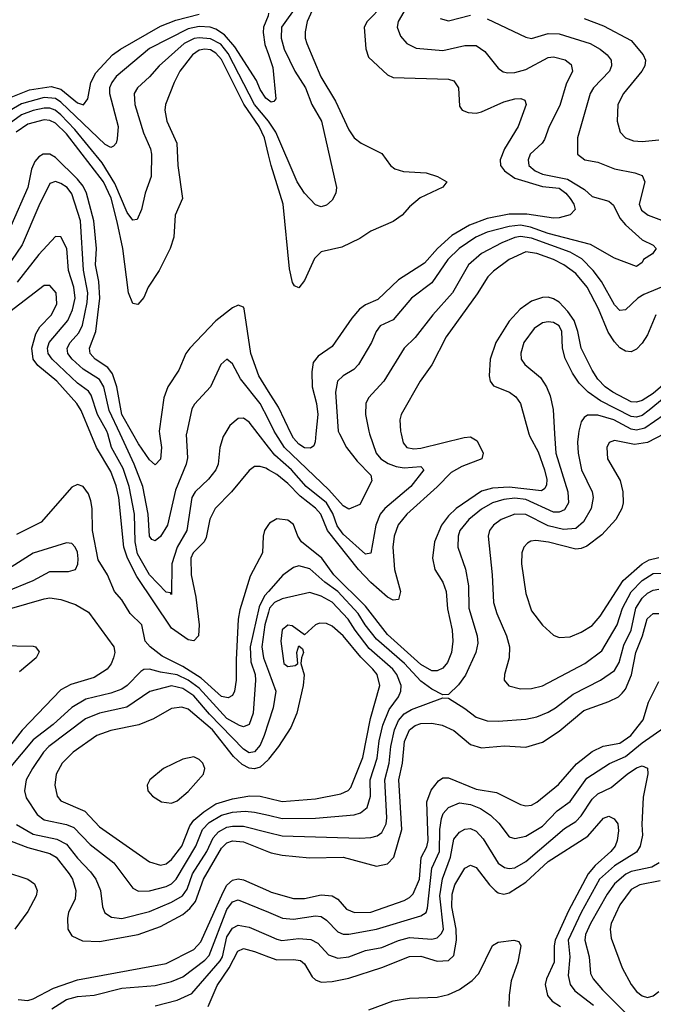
# Model space of a CAD drawing. Header units: inches. Extents: x 1308407 to 1441228, y 959628 to 1036311.
# Tile 164 of 256: x 1319101 to 1321390, y 1017938 to 1021497. Entities that reach past the tile are written whole.
import ezdxf

# ---------------------------------------------------------------- set-up
doc = ezdxf.new("R2010")
doc.units = ezdxf.units.IN
doc.header["$MEASUREMENT"] = 0
for name, color, linetype in [('B3011', 7, 'Continuous'), ('B3012', 7, 'Continuous'), ('B3021', 7, 'Continuous'), ('B3022', 7, 'Continuous')]:
    doc.layers.add(name, color=color, linetype=linetype)

msp = doc.modelspace()

# ---------------------------------------------------------------- linework, layer by layer
at = {"layer": 'B3011', "color": 5}
for points, elevation in [([(1320000, 1019869.6), (1319990, 1019875.2), (1319970, 1019881.9), (1319950, 1019881.4), (1319930, 1019867.2), (1319865.8, 1019790), (1319807.2, 1019730), (1319788.6, 1019691.4), (1319774.9, 1019625.1), (1319767.2, 1019610), (1319728.4, 1019570), (1319719.9, 1019550), (1319720.1, 1019490), (1319737, 1019410), (1319750.1, 1019309.9), (1319746.6, 1019270), (1319730, 1019251.4), (1319710, 1019255.4), (1319650, 1019297.7), (1319524.4, 1019484.4), (1319490.2, 1019550), (1319477.6, 1019590), (1319459.1, 1019770), (1319450, 1019811.4), (1319430, 1019863.7), (1319378.8, 1019950), (1319358.3, 1020000)], 2780), ([(1319842.5, 1020000), (1319836.6, 1019990), (1319824.3, 1019950), (1319818.3, 1019890), (1319810.1, 1019870), (1319783.7, 1019836.3), (1319735.7, 1019790), (1319723.2, 1019770), (1319704.5, 1019650), (1319669.5, 1019590), (1319650.5, 1019530.5), (1319650, 1019419.3), (1319645.6, 1019425.6), (1319630, 1019427.2), (1319570, 1019490.3), (1319526.6, 1019566.6), (1319518.8, 1019610), (1319516.3, 1019710), (1319497, 1019810), (1319474.4, 1019874.4), (1319433, 1019950), (1319419.1, 1020000)], 2760), ([(1319703.5, 1020000), (1319702.9, 1019997.1), (1319707.4, 1019912.6), (1319702.5, 1019890), (1319664.3, 1019795.7), (1319635.4, 1019670), (1319610, 1019628.9), (1319590, 1019612.9), (1319578.4, 1019618.4), (1319570, 1019629.5), (1319565.7, 1019710), (1319545.9, 1019810), (1319514.5, 1019890), (1319463.7, 1020000)], 2740), ([(1319606.3, 1020000), (1319613.5, 1019950), (1319610, 1019908), (1319590, 1019887.6), (1319570, 1019906), (1319530, 1019963.4), (1319509.3, 1020000)], 2720), ([(1320000, 1019952.2), (1319963, 1020000)], 2760), ([(1320000, 1019671.8), (1319986, 1019650), (1319980.4, 1019630), (1319977.8, 1019570), (1319934, 1019486), (1319896.6, 1019363.4), (1319890.8, 1019330), (1319883.1, 1019183.1), (1319883.5, 1019110), (1319876.8, 1019070), (1319870, 1019054.8), (1319854.8, 1019045.2), (1319830, 1019050.7), (1319756.6, 1019116.6), (1319690, 1019159), (1319616.4, 1019196.4), (1319572.6, 1019230), (1319554.4, 1019250), (1319542.2, 1019310), (1319500.1, 1019350), (1319470, 1019400.3), (1319444.1, 1019430), (1319418.8, 1019490), (1319384.1, 1019544.1), (1319363.8, 1019650), (1319363.5, 1019730), (1319358, 1019758), (1319350, 1019782.5), (1319330.9, 1019810), (1319310, 1019816.6), (1319290, 1019807), (1319179.1, 1019680.9), (1319090, 1019636.6)], 2820), ([(1319008.8, 1019351.2), (1319190, 1019404), (1319210, 1019407.2), (1319250, 1019401.2), (1319302.7, 1019382.7), (1319350, 1019354.8), (1319441.2, 1019230), (1319444.3, 1019210), (1319440.4, 1019190), (1319431.7, 1019168.3), (1319417.4, 1019150), (1319370, 1019119.5), (1319286.2, 1019093.8), (1319250, 1019075), (1319110.6, 1018929.4), (1319063.7, 1018870)], 2820), ([(1320000, 1019430.1), (1319985.9, 1019414.1), (1319965.8, 1019374.2), (1319933.3, 1019230), (1319935.9, 1019175.9), (1319952, 1019130), (1319952.9, 1019110), (1319944.1, 1018990), (1319930, 1018949.2), (1319910, 1018941.3), (1319894.7, 1018945.3), (1319850, 1018971.6), (1319750, 1019081.2), (1319710, 1019110.1), (1319670, 1019129.4), (1319610, 1019138.6), (1319570, 1019149.9), (1319550, 1019148.4), (1319538.5, 1019141.5), (1319490, 1019090.4), (1319470, 1019077.5), (1319430, 1019062.6), (1319339.5, 1019040.5), (1319288.9, 1019011.1), (1319221.7, 1018950), (1319150, 1018893.6), (1319063.3, 1018790)], 2840), ([(1320000, 1019355.7), (1319986.9, 1019310), (1319975.4, 1019230), (1319982.6, 1019190), (1320000, 1019142.1)], 2860), ([(1319030, 1019235.4), (1319150, 1019233.1), (1319158.7, 1019230), (1319172, 1019212), (1319160.2, 1019190), (1319100.8, 1019139.2)], 2780), ([(1320000, 1018957.4), (1319984.8, 1018910), (1319970, 1018874.4), (1319950, 1018850.3), (1319930, 1018847.5), (1319910, 1018859.8), (1319786.5, 1018986.5), (1319730, 1019053.2), (1319690, 1019079.3), (1319650, 1019089), (1319571.6, 1019068.4), (1319487.8, 1019012.2), (1319389.5, 1018990.5), (1319338.9, 1018970), (1319206.1, 1018870), (1319187.3, 1018850), (1319147.2, 1018790), (1319124.9, 1018750), (1319117.9, 1018710), (1319124.6, 1018684.6), (1319163.7, 1018623.7), (1319190, 1018604.9), (1319270, 1018587.8), (1319296.8, 1018576.8), (1319355.5, 1018515.5), (1319441, 1018450), (1319510, 1018357.4), (1319530, 1018347.3), (1319570, 1018347.8), (1319630, 1018363.6), (1319650, 1018373.8), (1319666.8, 1018390), (1319737.4, 1018510), (1319761.2, 1018570), (1319785.2, 1018594.8), (1319830, 1018621.8), (1319870, 1018632.9), (1319916.2, 1018636.2), (1319950, 1018633.2), (1320000, 1018621.5)], 2860), ([(1320000, 1018823.7), (1319998.4, 1018821.6), (1319970, 1018795.8), (1319950, 1018789.2), (1319930, 1018791.6), (1319904.6, 1018804.6), (1319874.1, 1018834.1), (1319797.8, 1018930), (1319710, 1019004.4), (1319687.4, 1019012.6), (1319650, 1019006.8), (1319584.5, 1018970), (1319531.6, 1018948.4), (1319430, 1018927.4), (1319379.7, 1018910), (1319294.4, 1018850), (1319254.4, 1018810), (1319233.4, 1018770), (1319227.9, 1018730), (1319236.6, 1018690), (1319250, 1018673.4), (1319336.5, 1018636.5), (1319390, 1018579.6), (1319570, 1018453.6), (1319610, 1018440.7), (1319630, 1018445.9), (1319650, 1018462), (1319687, 1018510), (1319716.2, 1018583.8), (1319730, 1018603.2), (1319766, 1018634), (1319810, 1018663), (1319870, 1018681.3), (1319932.1, 1018692.1), (1319970, 1018690.8), (1320000, 1018683.5)], 2880), ([(1319090, 1018588.2), (1319150, 1018553.4), (1319235.4, 1018535.4), (1319270, 1018516.8), (1319310, 1018466.4), (1319357.5, 1018417.5), (1319376, 1018390), (1319393, 1018350), (1319400.8, 1018290), (1319409.1, 1018269.1), (1319432.8, 1018252.8), (1319470, 1018248.4), (1319570, 1018273.3), (1319650, 1018307.8), (1319689.5, 1018330.5), (1319705.9, 1018354.1), (1319725.5, 1018410), (1319776.7, 1018490), (1319799.7, 1018540.3), (1319819, 1018561), (1319850, 1018578.1), (1319870, 1018582.5), (1319910, 1018582), (1320000, 1018559.7)], 2840), ([(1319070, 1018527.7), (1319130, 1018505), (1319210, 1018483.6), (1319232.9, 1018470), (1319279.9, 1018410), (1319291.5, 1018390), (1319304, 1018350), (1319301.1, 1018318.9), (1319278, 1018270), (1319273.4, 1018250), (1319275.1, 1018210), (1319290, 1018185.6), (1319328.1, 1018168.1), (1319390, 1018165.8), (1319528.9, 1018191.1), (1319610, 1018219.2), (1319690, 1018262.2), (1319715.7, 1018284.3), (1319735.9, 1018310), (1319764.7, 1018390), (1319830, 1018502.7), (1319850, 1018522.1), (1319870, 1018528.9), (1319910, 1018525), (1320000, 1018489.5)], 2820), ([(1319050, 1018417.1), (1319130, 1018390.4), (1319154.1, 1018374.1), (1319164.3, 1018350), (1319160.4, 1018330), (1319130, 1018274.2), (1319083.4, 1018210)], 2780), ([(1319095.4, 1017955.4), (1319130, 1017951.8), (1319150, 1017957.8), (1319223.7, 1017996.3), (1319310, 1018026.4), (1319630, 1018085.6), (1319730, 1018136.7), (1319756.1, 1018163.9), (1319836.3, 1018343.7), (1319850, 1018368.4), (1319870, 1018387.2), (1319890, 1018391.9), (1319910, 1018388.3), (1320000, 1018348.4)], 2780), ([(1319217.8, 1017922.2), (1319270, 1017955.9), (1319310, 1017966), (1319370, 1017971.3), (1319470, 1017996.8), (1319590, 1018006.4), (1319650, 1018020.1), (1319690, 1018037), (1319770, 1018097.7), (1319785.3, 1018114.7), (1319850, 1018281.1), (1319870, 1018308.7), (1319890, 1018316), (1320000, 1018270.7)], 2760), ([(1319590, 1017932.3), (1319670, 1017953.6), (1319722.7, 1017977.3), (1319825.1, 1018094.9), (1319833.7, 1018110), (1319850, 1018182.4), (1319870, 1018213.6), (1319890, 1018224.8), (1319930, 1018217.5), (1320000, 1018186.4)], 2740), ([(1319781.8, 1017930), (1319814.1, 1018005.9), (1319858.1, 1018070), (1319889.4, 1018130.6), (1319910, 1018139.9), (1319950, 1018129.3), (1320000, 1018110)], 2720)]:
    msp.add_lwpolyline(points, dxfattribs=dict(at, elevation=elevation))
for points, elevation in [([(1319270, 1019606.2), (1319150, 1019568.5), (1318993, 1019470), (1318970.2, 1019450), (1318958.3, 1019430), (1318962.7, 1019422.7), (1318978, 1019418), (1319050, 1019429.3), (1319150, 1019469.7), (1319210, 1019502), (1319278, 1019502), (1319303, 1019510), (1319311.6, 1019528.4), (1319312.1, 1019547.9), (1319310, 1019571.8), (1319301.8, 1019590), (1319290, 1019603.9)], 2840), ([(1319730, 1018832.1), (1319690, 1018824.7), (1319620.8, 1018790), (1319571.3, 1018750), (1319561.3, 1018730), (1319564.4, 1018710), (1319580.9, 1018690), (1319613, 1018670), (1319650, 1018665), (1319670, 1018673.2), (1319710, 1018707.4), (1319765, 1018770), (1319770.4, 1018790), (1319762.3, 1018810), (1319750, 1018823.2)], 2920)]:
    msp.add_lwpolyline(points, close=True, dxfattribs=dict(at, elevation=elevation))
at = {"layer": 'B3012', "color": 5}
for points, elevation in [([(1319070, 1021216.4), (1319136.6, 1021243.4), (1319214.8, 1021254.8), (1319250, 1021245.4), (1319310, 1021195.9), (1319331.5, 1021188.5), (1319347.1, 1021210), (1319358.4, 1021270), (1319375.7, 1021304.3), (1319436.4, 1021370), (1319465.2, 1021390), (1319610, 1021473.5), (1319665.4, 1021494.6), (1319750, 1021516.4)], 2620), ([(1320000, 1021520.6), (1319998.9, 1021510), (1319982.4, 1021470), (1319980.6, 1021450), (1319987.4, 1021407.4), (1320000, 1021370.7)], 2640), ([(1320000, 1021205.7), (1319990, 1021212.8), (1319970, 1021244), (1319956.6, 1021276.6), (1319878.8, 1021398.8), (1319841.6, 1021441.6), (1319810, 1021462.1), (1319788.9, 1021468.9), (1319750, 1021472.4), (1319710, 1021463.6), (1319570, 1021392.4), (1319450, 1021290.8), (1319433.6, 1021270), (1319426.1, 1021250), (1319425.5, 1021230), (1319456.4, 1021110), (1319453.8, 1021066.2), (1319449.4, 1021050.6), (1319440, 1021040), (1319430, 1021034.6), (1319410, 1021045.8), (1319250, 1021198.8), (1319230, 1021211.6), (1319190, 1021215.1), (1319107.3, 1021192.7), (1319050, 1021158.3)], 2640), ([(1320000, 1021129.7), (1319999.8, 1021130), (1319950, 1021190), (1319854.1, 1021374.1), (1319827.7, 1021407.7), (1319790, 1021427.8), (1319750, 1021431.4), (1319731.7, 1021428.3), (1319695.1, 1021410), (1319605, 1021330), (1319570, 1021289.9), (1319526.6, 1021250), (1319514.8, 1021230), (1319517.1, 1021190), (1319548.1, 1021088.1), (1319573.9, 1021030), (1319577.3, 1021010), (1319575.6, 1020930), (1319554.2, 1020870), (1319541, 1020810), (1319525.7, 1020774.3), (1319510, 1020772.1), (1319490, 1020800.2), (1319444.8, 1020904.8), (1319399.4, 1020979.4), (1319300.2, 1021100.2), (1319250, 1021152.7), (1319229.2, 1021169.2), (1319210, 1021176.4), (1319190, 1021177), (1319150, 1021168.4), (1319107.6, 1021152.4), (1319049.8, 1021110)], 2660), ([(1320000, 1021008), (1319985.1, 1021070), (1319966, 1021110), (1319911.5, 1021191.5), (1319830, 1021352.4), (1319810, 1021376.1), (1319790, 1021387.5), (1319770, 1021390.2), (1319750, 1021385.9), (1319725.1, 1021370), (1319680.3, 1021310), (1319659.3, 1021270), (1319628, 1021190), (1319625.5, 1021170), (1319632.2, 1021130), (1319669.2, 1021050), (1319672.6, 1020970), (1319689.5, 1020850), (1319663.1, 1020790), (1319657.7, 1020710), (1319645, 1020670), (1319604.8, 1020590), (1319565.3, 1020530), (1319550, 1020493), (1319527.6, 1020467.6), (1319510, 1020471.1), (1319494.7, 1020510), (1319474.1, 1020670), (1319453.8, 1020766.2), (1319431.3, 1020851.3), (1319403.7, 1020910), (1319270, 1021084.5), (1319230, 1021122.4), (1319210, 1021132.5), (1319190, 1021135.1), (1319130, 1021119), (1319088.8, 1021090)], 2680), ([(1319509.3, 1020000), (1319469.8, 1020070), (1319451.8, 1020170), (1319436.6, 1020216.6), (1319419.2, 1020239.2), (1319373.6, 1020270), (1319355.3, 1020290), (1319353.2, 1020310), (1319376.6, 1020370), (1319391.1, 1020490), (1319386.7, 1020550), (1319374.4, 1020610), (1319379.1, 1020670), (1319368.8, 1020770), (1319342.3, 1020870), (1319330, 1020894.8), (1319310, 1020920.5), (1319230, 1020998.4), (1319210, 1021011.1), (1319186.2, 1021010), (1319170, 1021001.2), (1319155.8, 1020984.2), (1319144.1, 1020955.9), (1319130.4, 1020890), (1319069.6, 1020750.4)], 2720), ([(1319463.7, 1020000), (1319424.6, 1020084.6), (1319405.4, 1020170), (1319390, 1020196.4), (1319330, 1020233.3), (1319290.3, 1020270), (1319275.4, 1020290), (1319272.1, 1020310), (1319282.9, 1020330), (1319314.7, 1020365.3), (1319327.8, 1020392.2), (1319345.1, 1020474.9), (1319347.6, 1020510), (1319331.3, 1020591.3), (1319320.3, 1020770), (1319290, 1020867.3), (1319272.5, 1020890), (1319250, 1020904.9), (1319230, 1020911.4), (1319210, 1020904), (1319170, 1020823.5), (1319110, 1020683), (1319033.2, 1020570)], 2740), ([(1319419.1, 1020000), (1319416.3, 1020010), (1319382, 1020070), (1319359.6, 1020139.6), (1319350, 1020154.3), (1319310, 1020182.6), (1319218.8, 1020270), (1319204.5, 1020290), (1319201.3, 1020310), (1319207.2, 1020330), (1319275.4, 1020410), (1319291.9, 1020448.1), (1319301.1, 1020490), (1319296.4, 1020530), (1319277.4, 1020590), (1319271.3, 1020670), (1319250, 1020711.6), (1319230, 1020712.6), (1319170, 1020647.6), (1319091.6, 1020548.4)], 2760), ([(1319358.3, 1020000), (1319323.8, 1020083.8), (1319308, 1020110), (1319235.5, 1020190), (1319166.7, 1020246.7), (1319149.3, 1020270), (1319144.6, 1020310), (1319159.2, 1020360.8), (1319173.9, 1020386.1), (1319215.7, 1020430), (1319235.7, 1020470), (1319233.2, 1020510), (1319210, 1020536.5), (1319190, 1020535.7), (1319050, 1020428.6)], 2780), ([(1320000, 1020153.4), (1319964.6, 1020210), (1319936.8, 1020290), (1319912.1, 1020452.1), (1319910, 1020457.6), (1319890, 1020465.1), (1319870, 1020455.8), (1319810, 1020407.8), (1319716.1, 1020310), (1319701.9, 1020290), (1319676.4, 1020230), (1319636.5, 1020170), (1319622, 1020130), (1319604.8, 1020010), (1319606.3, 1020000)], 2720), ([(1320000, 1020051.5), (1319970.5, 1020110), (1319899, 1020199), (1319870, 1020253.3), (1319850, 1020269.6), (1319828.2, 1020250), (1319790.6, 1020169.4), (1319732.9, 1020107.1), (1319722.5, 1020090), (1319703.5, 1020000)], 2740), ([(1319963, 1020000), (1319930, 1020042.5), (1319910, 1020056.2), (1319890, 1020054.8), (1319860.2, 1020030), (1319842.5, 1020000)], 2760)]:
    msp.add_lwpolyline(points, dxfattribs=dict(at, elevation=elevation))
at = {"layer": 'B3021', "color": 5}
for points, elevation in [([(1321033.5, 1020000), (1321037.9, 1019930), (1321081.4, 1019790), (1321084.2, 1019750), (1321070, 1019725.6), (1321050, 1019716.4), (1321030, 1019716.7), (1320930, 1019762.3), (1320890, 1019767.8), (1320850, 1019762.8), (1320809.6, 1019750.4), (1320770, 1019728.1), (1320723.6, 1019690), (1320691.5, 1019650), (1320684.9, 1019630), (1320683.9, 1019590), (1320711.3, 1019511.3), (1320723.3, 1019450), (1320724.5, 1019370), (1320754.5, 1019270), (1320756.4, 1019243.6), (1320749.1, 1019210), (1320712.1, 1019127.9), (1320686.8, 1019093.2), (1320650, 1019058.4), (1320630, 1019056.9), (1320590, 1019077.1), (1320550, 1019106.6), (1320491.6, 1019170), (1320390, 1019257.6), (1320349.1, 1019309.1), (1320323.9, 1019350), (1320251, 1019430), (1320204.2, 1019464.2), (1320150, 1019512.5), (1320110, 1019522.3), (1320090, 1019517.2), (1320051.5, 1019488.5), (1320000, 1019430.1)], 2840), ([(1320365.5, 1020000), (1320389.6, 1019930), (1320405.8, 1019910), (1320432.4, 1019892.4), (1320461.4, 1019881.4), (1320490, 1019877.2), (1320550, 1019881.8), (1320561.2, 1019870), (1320514.7, 1019810), (1320421, 1019730), (1320403.8, 1019710), (1320388.2, 1019670), (1320370, 1019568.3), (1320350, 1019565.2), (1320270, 1019636.8), (1320247.7, 1019667.7), (1320232.3, 1019712.3), (1320209.2, 1019750), (1320136.5, 1019810), (1320082.7, 1019870), (1320022.8, 1019922.8), (1320000, 1019952.2)], 2760), ([(1320479.4, 1020000), (1320486.8, 1019966.8), (1320499.6, 1019950), (1320525.3, 1019945.3), (1320550, 1019947.5), (1320706.5, 1019986.5), (1320730, 1019988.6), (1320754.3, 1019974.3), (1320775.6, 1019930), (1320771.2, 1019910), (1320698.1, 1019881.9), (1320660.4, 1019859.6), (1320610, 1019808.1), (1320499.6, 1019710), (1320469, 1019671), (1320453.6, 1019630), (1320449.5, 1019590), (1320455.1, 1019510), (1320476.7, 1019430), (1320470, 1019400.8), (1320450, 1019398.2), (1320430, 1019409.1), (1320370, 1019462.1), (1320324.8, 1019510), (1320213.8, 1019650), (1320189.4, 1019709.4), (1320170, 1019731.8), (1320114.5, 1019774.5), (1320070, 1019820.3), (1320030, 1019852.7), (1320000, 1019869.6)], 2780), ([(1320941, 1020000), (1320943.8, 1019990), (1320974.6, 1019934.6), (1320997.2, 1019870), (1321005.4, 1019834.6), (1321004.7, 1019815.3), (1320998.3, 1019801.7), (1320986, 1019794), (1320870, 1019807.6), (1320810, 1019803.4), (1320770, 1019792.2), (1320678.2, 1019730), (1320650, 1019703.2), (1320625.2, 1019670), (1320599.9, 1019610), (1320592.2, 1019550), (1320600.9, 1019510), (1320630, 1019463.5), (1320642.5, 1019430), (1320646.9, 1019366.9), (1320663.2, 1019290), (1320666.2, 1019250), (1320660.7, 1019210), (1320646.7, 1019173.3), (1320630, 1019152.5), (1320610, 1019143.3), (1320590, 1019143.9), (1320550, 1019166.3), (1320430, 1019275.2), (1320350, 1019377.5), (1320236.5, 1019490), (1320192.6, 1019550), (1320119.9, 1019610), (1320106.5, 1019630), (1320090, 1019672.5), (1320070, 1019688.4), (1320030, 1019692.4), (1320003.2, 1019676.8), (1320000, 1019671.8)], 2820), ([(1320256.6, 1020000), (1320281.5, 1019950), (1320320.6, 1019900.6), (1320369.3, 1019850), (1320373.2, 1019830), (1320330, 1019745), (1320290, 1019727.3), (1320270, 1019740.2), (1320217.6, 1019797.6), (1320057.7, 1019950), (1320027, 1020000)], 2740), ([(1320171.4, 1020000), (1320168.6, 1019971.4), (1320163.6, 1019956.4), (1320152.2, 1019947.8), (1320130, 1019949.5), (1320110, 1019962.4), (1320090, 1019983.9), (1320082.3, 1020000)], 2720), ([(1321119.7, 1020000), (1321116.3, 1019970), (1321118.5, 1019930), (1321130.6, 1019870), (1321169.6, 1019790), (1321173.2, 1019770), (1321166, 1019730), (1321138.1, 1019681.9), (1321110, 1019658.1), (1321066.4, 1019653.6), (1321010, 1019667.3), (1320930, 1019708.5), (1320890, 1019709.9), (1320840.6, 1019690), (1320812.6, 1019670), (1320798.8, 1019650), (1320793.5, 1019630), (1320808.6, 1019490), (1320813.4, 1019390), (1320825.4, 1019350), (1320860.4, 1019270), (1320871.4, 1019230), (1320869.4, 1019190), (1320852.4, 1019130), (1320851.7, 1019110), (1320868.7, 1019088.7), (1320910, 1019078.2), (1320950, 1019079.1), (1320990, 1019089.5), (1321143.2, 1019170), (1321203.9, 1019216.1), (1321259.3, 1019310), (1321278.6, 1019370), (1321310.9, 1019429.1), (1321350, 1019469.5), (1321390, 1019494.6), (1321430, 1019496.8)], 2860), ([(1321430, 1020000), (1321370, 1019968.3), (1321321.9, 1019961.9), (1321250, 1019975.8), (1321231.5, 1019968.5), (1321222.6, 1019950), (1321225, 1019910), (1321271, 1019831), (1321280.4, 1019790), (1321281, 1019750), (1321276.4, 1019730), (1321255, 1019690), (1321204.8, 1019635.2), (1321150, 1019594.1), (1321130, 1019585.1), (1321110, 1019583.4), (1321012.2, 1019607.8), (1320965.7, 1019614.3), (1320948.1, 1019611.9), (1320935.6, 1019604.4), (1320923.2, 1019590), (1320915, 1019570), (1320913.7, 1019530), (1320930, 1019422.8), (1320950, 1019360.3), (1320990, 1019307.9), (1321030, 1019272.8), (1321050, 1019263.9), (1321090, 1019266.7), (1321130, 1019283.2), (1321170, 1019307.4), (1321199, 1019341), (1321282, 1019470), (1321349.8, 1019530.2), (1321375, 1019545), (1321410, 1019552.5)], 2880), ([(1320000, 1018559.7), (1320050, 1018547.3), (1320330, 1018539), (1320370, 1018540.6), (1320393.3, 1018546.7), (1320410, 1018558.7), (1320425.5, 1018590), (1320428.2, 1018611.8), (1320421, 1018750), (1320436.5, 1018810), (1320442.5, 1018870), (1320455.8, 1018930), (1320470, 1018964.2), (1320490, 1018988), (1320516.2, 1019003.8), (1320630, 1019045.5), (1320650, 1019044.9), (1320710, 1019007.7), (1320750, 1018975.7), (1320790, 1018962.7), (1320830, 1018961.5), (1320930, 1018969.1), (1320970, 1018977.1), (1321010, 1018993.9), (1321037.4, 1019010), (1321100.5, 1019059.5), (1321199.8, 1019110), (1321250, 1019145.1), (1321266.8, 1019173.2), (1321283.9, 1019236.1), (1321310.9, 1019290), (1321327.6, 1019370), (1321350, 1019405.5), (1321370, 1019424.4), (1321390, 1019435.4), (1321410, 1019438)], 2840), ([(1320000, 1018621.5), (1320050, 1018609.8), (1320170, 1018611.1), (1320310, 1018622.5), (1320332.7, 1018630), (1320356.6, 1018650), (1320368.6, 1018690), (1320367.2, 1018750), (1320392.1, 1018827.9), (1320400, 1018890), (1320413.4, 1018946.6), (1320436, 1019004), (1320469.9, 1019050), (1320478.8, 1019070), (1320478.9, 1019090), (1320464.2, 1019130), (1320449.9, 1019150), (1320364.2, 1019224.2), (1320313.4, 1019290), (1320288.5, 1019330), (1320230, 1019391.4), (1320190, 1019413.1), (1320150, 1019426), (1320050, 1019403.8), (1320021.6, 1019390), (1320004.1, 1019370), (1320000, 1019355.7)], 2860), ([(1320000, 1018489.5), (1320010, 1018485.6), (1320050, 1018476.7), (1320147.9, 1018467.9), (1320270, 1018469.4), (1320390, 1018437.4), (1320430, 1018446), (1320453.3, 1018470), (1320481.4, 1018570), (1320471.5, 1018750), (1320483.9, 1018810), (1320491.8, 1018888.2), (1320510, 1018930.1), (1320530, 1018945.6), (1320550, 1018952.6), (1320590, 1018954.6), (1320627.6, 1018947.6), (1320670, 1018928.2), (1320730, 1018876.9), (1320770, 1018864.8), (1320852.7, 1018872.7), (1320930, 1018867.8), (1320990, 1018885.7), (1321050, 1018925.2), (1321139.9, 1019000.1), (1321230, 1019032.4), (1321264.2, 1019050), (1321277.9, 1019062.1), (1321290, 1019077.7), (1321311.5, 1019128.5), (1321327.8, 1019210), (1321351.8, 1019270), (1321368.4, 1019331.6), (1321390, 1019350.6), (1321410, 1019350.1)], 2820), ([(1320000, 1018683.5), (1320050, 1018671.2), (1320170, 1018680.3), (1320261, 1018699), (1320288.5, 1018711.5), (1320297.8, 1018722.2), (1320340.6, 1018830), (1320368.8, 1018971.2), (1320402.8, 1019090), (1320392.2, 1019130), (1320377.3, 1019150), (1320333.3, 1019193.3), (1320270, 1019269.5), (1320230, 1019304.6), (1320210, 1019314.2), (1320184.6, 1019315.4), (1320170, 1019309.8), (1320130, 1019274), (1320085.9, 1019305.9), (1320070, 1019308.9), (1320048.9, 1019291.1), (1320044.9, 1019250), (1320055.2, 1019170), (1320070, 1019159.3), (1320096.9, 1019163.1), (1320105.6, 1019170), (1320103, 1019210), (1320110, 1019234), (1320122.8, 1019222.8), (1320126.8, 1019210), (1320118.8, 1019190), (1320117.3, 1019170), (1320128.7, 1019128.7), (1320125.1, 1019090), (1320102.1, 1018990), (1320080.9, 1018939.1), (1320036.3, 1018870), (1320000, 1018823.7)], 2880), ([(1320000, 1019142.1), (1320026.2, 1019070), (1320016.9, 1019010), (1320000, 1018957.4)], 2860), ([(1320000, 1018348.4), (1320010, 1018343.9), (1320090, 1018320.1), (1320130, 1018320.1), (1320190, 1018334.3), (1320229.7, 1018329.7), (1320250, 1018317.7), (1320282.5, 1018282.5), (1320310.4, 1018270.4), (1320370, 1018270.8), (1320490, 1018313), (1320510, 1018324.1), (1320522.5, 1018337.5), (1320545.2, 1018390), (1320551.6, 1018468.4), (1320572.4, 1018507.6), (1320576.9, 1018530), (1320572.6, 1018670), (1320588.3, 1018711.7), (1320613.9, 1018746.1), (1320630, 1018757), (1320650, 1018756.8), (1320750, 1018715.2), (1320823.4, 1018703.4), (1320910, 1018659.8), (1320930, 1018655.6), (1320950, 1018658.4), (1320970, 1018669), (1321047.8, 1018732.2), (1321112.9, 1018807.1), (1321170, 1018851.7), (1321209.1, 1018870.9), (1321270, 1018881.4), (1321309.2, 1018910), (1321354, 1018966), (1321373.2, 1019030), (1321410, 1019105)], 2780), ([(1320000, 1018270.7), (1320050.1, 1018250.1), (1320090, 1018245.4), (1320170, 1018257.7), (1320190, 1018255.5), (1320210, 1018242.2), (1320250, 1018199.6), (1320270, 1018191.9), (1320290, 1018191.7), (1320390.5, 1018209.5), (1320550, 1018257.4), (1320569.9, 1018270.1), (1320574.7, 1018285.3), (1320590.2, 1018430), (1320618, 1018490), (1320619.6, 1018570), (1320625, 1018610), (1320631.6, 1018628.4), (1320650.6, 1018649.4), (1320690, 1018666.9), (1320730, 1018660.1), (1320765.5, 1018645.5), (1320802.3, 1018622.3), (1320832.5, 1018592.5), (1320870, 1018543.2), (1320890, 1018537.2), (1320930, 1018546.3), (1320990, 1018582.2), (1321043.1, 1018636.9), (1321090, 1018671.6), (1321150, 1018755.3), (1321231.7, 1018808.3), (1321290, 1018833.4), (1321350, 1018883.2), (1321430, 1018938.9)], 2760), ([(1320000, 1018186.4), (1320030, 1018173.1), (1320048.8, 1018168.8), (1320110, 1018176.5), (1320152.8, 1018172.8), (1320178.9, 1018158.9), (1320217.2, 1018117.2), (1320250, 1018105.4), (1320290, 1018109.7), (1320350, 1018132.4), (1320410, 1018144), (1320470, 1018168.9), (1320510, 1018179.4), (1320590, 1018173.3), (1320610, 1018177.9), (1320625.6, 1018194.4), (1320631.8, 1018210), (1320618.6, 1018330), (1320628.5, 1018391.5), (1320657.8, 1018470), (1320670, 1018535.2), (1320690, 1018560.1), (1320710, 1018571.4), (1320730, 1018573.3), (1320750, 1018563.5), (1320776.1, 1018536.1), (1320830, 1018448.3), (1320852.8, 1018432.8), (1320870, 1018428.6), (1320890, 1018431.6), (1320930, 1018454.3), (1321070, 1018573.3), (1321110, 1018599.2), (1321130, 1018619.4), (1321170, 1018679.6), (1321190, 1018698.6), (1321237.7, 1018722.3), (1321295.5, 1018770), (1321330, 1018792.4), (1321350, 1018799.6), (1321370, 1018792.2), (1321370.9, 1018770.9), (1321353.5, 1018686.5), (1321348.6, 1018588.6), (1321350.9, 1018549.1), (1321342.7, 1018510), (1321330, 1018487.7), (1321250, 1018439.1), (1321196, 1018390), (1321129.3, 1018270), (1321083, 1018170), (1321088.6, 1018110), (1321082.6, 1018042.6), (1321089.8, 1018009.8), (1321107.2, 1017987.2), (1321174.8, 1017934.8)], 2740), ([(1320000, 1018110), (1320030, 1018098.4), (1320090, 1018100.1), (1320116.2, 1018096.2), (1320130, 1018084.9), (1320157.9, 1018037.9), (1320170, 1018026.4), (1320190, 1018018.1), (1320230, 1018020.7), (1320290, 1018032.6), (1320410, 1018071.4), (1320510, 1018110.7), (1320550, 1018112), (1320610, 1018093.8), (1320650, 1018096.5), (1320670, 1018114.7), (1320679.2, 1018170), (1320678.1, 1018210), (1320662.4, 1018290), (1320663.9, 1018336.1), (1320673.4, 1018370), (1320710, 1018430.2), (1320730, 1018440.6), (1320750, 1018432.7), (1320798, 1018370), (1320818.7, 1018350), (1320830, 1018341.6), (1320850, 1018336.3), (1320870, 1018341.2), (1320930, 1018379.2), (1321010, 1018454.7), (1321154, 1018546), (1321210, 1018611.1), (1321230, 1018618.3), (1321249.1, 1018609.1), (1321261.7, 1018590), (1321265.2, 1018565.2), (1321260.1, 1018530), (1321252.4, 1018510), (1321237, 1018490), (1321180.7, 1018439.3), (1321155.5, 1018410), (1321083.5, 1018276.5), (1321036.1, 1018170), (1321032, 1018150), (1321032.2, 1018090), (1321004.8, 1018030), (1321000.3, 1018010), (1321008.2, 1017970), (1321025.4, 1017950), (1321055.1, 1017930)], 2720), ([(1321411.3, 1018450), (1321385.7, 1018434.3), (1321310, 1018417.6), (1321291.2, 1018408.8), (1321250, 1018373.9), (1321223.7, 1018336.3), (1321164, 1018230), (1321145.6, 1018190), (1321143.3, 1018170), (1321158.5, 1018110), (1321163.4, 1018050), (1321173.4, 1018030), (1321206.9, 1017990), (1321288.1, 1017910)], 2760), ([(1321415.6, 1018384.4), (1321341.3, 1018370), (1321310, 1018352.8), (1321270, 1018297.2), (1321238.3, 1018230), (1321234.6, 1018210), (1321237.8, 1018177.8), (1321277.6, 1018070), (1321310.1, 1018010), (1321330, 1017984.1), (1321350, 1017968.4), (1321370, 1017963.4), (1321390, 1017968.8), (1321410, 1017984.8)], 2780), ([(1320362.2, 1017917.8), (1320450, 1017950.4), (1320510, 1017959.9), (1320610, 1017963.5), (1320650, 1017973.3), (1320690, 1017991.4), (1320736, 1018024), (1320760.4, 1018050), (1320810, 1018150.2), (1320830, 1018162.7), (1320886, 1018170), (1320904.9, 1018164.9), (1320911.4, 1018150), (1320900.5, 1018090), (1320876.9, 1018023.1), (1320869.3, 1017970.7), (1320869, 1017930)], 2680)]:
    msp.add_lwpolyline(points, dxfattribs=dict(at, elevation=elevation))
at = {"layer": 'B3022', "color": 5}
for points, elevation in [([(1320000, 1021611.7), (1320111.5, 1021590), (1320115.1, 1021570), (1320104.6, 1021550), (1320047.1, 1021470), (1320045.3, 1021430), (1320056.7, 1021390), (1320094.7, 1021310), (1320134.3, 1021250), (1320157, 1021190), (1320191, 1021130), (1320245.3, 1020890), (1320243.6, 1020870), (1320230, 1020844.7), (1320210, 1020826), (1320190, 1020819.8), (1320170, 1020827.4), (1320130, 1020869.8), (1320104.2, 1020910), (1320026.3, 1021090), (1320000, 1021129.7)], 2660), ([(1320415, 1021550), (1320356.1, 1021490), (1320346.2, 1021470), (1320351.2, 1021391.2), (1320361.6, 1021361.6), (1320430, 1021297.1), (1320450, 1021288.1), (1320650, 1021281.5), (1320670, 1021275.4), (1320686.2, 1021250), (1320690, 1021183.8), (1320699.5, 1021170), (1320720.9, 1021160.9), (1320750, 1021158.5), (1320770, 1021163.4), (1320850, 1021199.2), (1320890, 1021210.1), (1320911.5, 1021211.5), (1320926.1, 1021206.1), (1320931.1, 1021190), (1320902.5, 1021110), (1320852.7, 1021030), (1320836.9, 1020990), (1320838.2, 1020970), (1320853, 1020950), (1320890, 1020923.2), (1320990, 1020893.3), (1321050, 1020887.6), (1321074.4, 1020870), (1321090.1, 1020850), (1321103.1, 1020830), (1321108.2, 1020810), (1321090, 1020790.8), (1321050, 1020780.6), (1321030, 1020779.6), (1320933.9, 1020793.9), (1320870, 1020793.4), (1320790, 1020778.4), (1320725.9, 1020754.1), (1320663, 1020717), (1320610.2, 1020669.8), (1320563.7, 1020616.3), (1320470, 1020556.7), (1320395.1, 1020484.9), (1320350, 1020465.5), (1320329.3, 1020450.7), (1320301.6, 1020418.4), (1320230, 1020315), (1320179, 1020281), (1320161.9, 1020258.1), (1320156.2, 1020223.8), (1320157.7, 1020170), (1320174, 1020110), (1320178.1, 1020070), (1320171.4, 1020000)], 2720), ([(1320514.5, 1021570), (1320468.9, 1021490), (1320465.1, 1021470), (1320476.7, 1021436.7), (1320499.6, 1021410), (1320534.1, 1021394.1), (1320630, 1021384.8), (1320710, 1021403.1), (1320750, 1021403.5), (1320781.9, 1021381.9), (1320830, 1021321.5), (1320848.3, 1021308.3), (1320864.7, 1021304.7), (1320890, 1021305.5), (1320930, 1021316.5), (1321010, 1021360.1), (1321030, 1021362.8), (1321071.5, 1021351.5), (1321094.1, 1021334.1), (1321098.3, 1021310), (1321076, 1021264), (1321053.1, 1021186.9), (1321013.6, 1021110), (1320996.9, 1021063.1), (1320988.8, 1021050), (1320945.9, 1021010), (1320937.7, 1020990), (1320940.1, 1020970), (1320963, 1020950), (1320990, 1020938.6), (1321080, 1020920), (1321142.4, 1020882.4), (1321170, 1020858.1), (1321230, 1020840.5), (1321246.3, 1020826.3), (1321270, 1020779), (1321290, 1020755.3), (1321350, 1020701), (1321390, 1020682), (1321401.1, 1020670), (1321387, 1020650), (1321355.3, 1020630), (1321350, 1020619.3), (1321330, 1020604.7), (1321250, 1020634.4), (1321164, 1020684), (1321010, 1020723.8), (1320947, 1020747), (1320910, 1020753.8), (1320870, 1020749.7), (1320790, 1020728.2), (1320749.1, 1020710), (1320689.3, 1020670), (1320648.5, 1020630), (1320590, 1020545.4), (1320516.3, 1020490), (1320450, 1020411.8), (1320403, 1020390), (1320388.5, 1020370), (1320372.6, 1020330), (1320325.7, 1020250), (1320308, 1020232), (1320270.1, 1020209.9), (1320249.4, 1020190), (1320241.8, 1020150), (1320251.6, 1020010), (1320256.6, 1020000)], 2740), ([(1320157.4, 1021530), (1320139.2, 1021490), (1320133.1, 1021453.1), (1320133.1, 1021430), (1320138.9, 1021410), (1320189.7, 1021290), (1320241.7, 1021201.7), (1320290, 1021099), (1320310.2, 1021070), (1320334.3, 1021050), (1320410, 1021013.2), (1320441.2, 1020970), (1320457.1, 1020957.1), (1320487.7, 1020947.7), (1320570, 1020942.5), (1320610.4, 1020930), (1320644.9, 1020910), (1320630, 1020891.3), (1320547.6, 1020852.4), (1320510, 1020820.3), (1320483.5, 1020790), (1320450, 1020766.8), (1320370, 1020732.3), (1320330, 1020706), (1320265.3, 1020674.7), (1320190, 1020658), (1320166, 1020634), (1320130, 1020554.3), (1320110, 1020527.8), (1320094.3, 1020534.3), (1320086.8, 1020546.8), (1320075.9, 1020595.9), (1320053.2, 1020830), (1320009.3, 1020969.3), (1320000, 1021008)], 2680), ([(1320620.6, 1021500.6), (1320650, 1021492.7), (1320730, 1021512.6)], 2760), ([(1320790, 1021499.8), (1320930, 1021432.9), (1320950, 1021428.3), (1321010, 1021446.8), (1321050, 1021446), (1321161.8, 1021410), (1321199, 1021390), (1321224.2, 1021370), (1321237.6, 1021350), (1321239.8, 1021330), (1321232.4, 1021310), (1321174, 1021250), (1321162.1, 1021230), (1321116.4, 1021070), (1321116.3, 1021010), (1321143.1, 1020990), (1321190, 1020981.2), (1321250, 1020958.1), (1321323.3, 1020943.3), (1321350, 1020932.9), (1321360.1, 1020910), (1321339.4, 1020830), (1321347.9, 1020807.9), (1321371.9, 1020790), (1321430, 1020768.5)], 2760), ([(1321141.1, 1021501.1), (1321210, 1021474.9), (1321310, 1021421.9), (1321353.4, 1021370), (1321362.5, 1021350), (1321359.3, 1021330), (1321349, 1021310), (1321282.4, 1021230), (1321262.4, 1021190), (1321259.4, 1021130), (1321270.2, 1021090), (1321289.6, 1021069.6), (1321319.1, 1021059.1), (1321350, 1021056.4), (1321410, 1021062.2)], 2780), ([(1320000, 1021370.7), (1320016.1, 1021323.9), (1320027, 1021210), (1320019.7, 1021200.3), (1320010, 1021198.7), (1320000, 1021205.7)], 2640), ([(1321455.3, 1020544.7), (1321356.7, 1020503.3), (1321334, 1020490), (1321290, 1020447.4), (1321270, 1020445.8), (1321250, 1020466.6), (1321202.8, 1020550), (1321172.7, 1020590), (1321131.7, 1020631.7), (1321090, 1020656), (1320950, 1020707.2), (1320910, 1020713.4), (1320890, 1020709.7), (1320843.2, 1020690), (1320770, 1020651.1), (1320722.4, 1020610), (1320665.2, 1020510), (1320594.2, 1020430), (1320530, 1020347.6), (1320490.6, 1020309.4), (1320416.6, 1020190), (1320360.9, 1020130), (1320352.1, 1020110), (1320350.7, 1020070), (1320362, 1020010), (1320365.5, 1020000)], 2760), ([(1321399.6, 1020430), (1321370, 1020358.2), (1321350, 1020327.2), (1321330, 1020306.1), (1321310, 1020296.3), (1321290, 1020298.7), (1321270, 1020311), (1321250, 1020332.6), (1321227.4, 1020367.4), (1321191.9, 1020451.9), (1321151.2, 1020530), (1321110, 1020579), (1321066.8, 1020610), (1321030, 1020629.7), (1320970, 1020652.1), (1320930, 1020657.3), (1320870, 1020630.3), (1320812.5, 1020587.5), (1320792.6, 1020567.4), (1320753.8, 1020506.2), (1320641.7, 1020350), (1320590.5, 1020249.5), (1320547.5, 1020190), (1320479, 1020070), (1320475.1, 1020050), (1320477.2, 1020010), (1320479.4, 1020000)], 2780), ([(1321441.8, 1020190), (1321390, 1020145.5), (1321350, 1020120.8), (1321330, 1020113.9), (1321310, 1020115.9), (1321244.1, 1020150), (1321216.6, 1020170), (1321190, 1020197.4), (1321169.2, 1020230), (1321130.3, 1020310), (1321118.3, 1020370), (1321104.4, 1020410), (1321081.9, 1020441.9), (1321050, 1020475.2), (1321030, 1020488.1), (1321010, 1020493.4), (1320990, 1020492.6), (1320950, 1020478.7), (1320909.2, 1020450.8), (1320870, 1020407.2), (1320821.7, 1020330), (1320801.3, 1020270), (1320797.5, 1020210), (1320801.2, 1020190), (1320812.8, 1020172.8), (1320870.4, 1020150.4), (1320893.3, 1020133.3), (1320910.1, 1020110), (1320941, 1020000)], 2820), ([(1321450, 1020146.9), (1321375.2, 1020084.8), (1321350, 1020066.5), (1321330, 1020060), (1321310, 1020063.1), (1321199.2, 1020119.2), (1321155.6, 1020150), (1321122.9, 1020182.9), (1321098.6, 1020218.6), (1321071.9, 1020271.9), (1321062.5, 1020310), (1321060.3, 1020370), (1321049.9, 1020390), (1321030, 1020401.8), (1321010, 1020405), (1320990, 1020401.1), (1320959.6, 1020380.4), (1320922.9, 1020330), (1320911.8, 1020291.8), (1320913.5, 1020270), (1320926.2, 1020250), (1320983.4, 1020203.4), (1321005, 1020170), (1321017.3, 1020137.3), (1321028.1, 1020088.1), (1321033.5, 1020000)], 2840), ([(1320082.3, 1020000), (1320036, 1020096), (1320000, 1020153.4)], 2720), ([(1320027, 1020000), (1320020.9, 1020010), (1320000, 1020051.5)], 2740), ([(1321430, 1020068.1), (1321359.4, 1020020.6), (1321330, 1020012.8), (1321310, 1020017.1), (1321247.5, 1020050), (1321190, 1020067.9), (1321152.5, 1020067.5), (1321140.8, 1020059.2), (1321130, 1020043.5), (1321120.8, 1020010), (1321119.7, 1020000)], 2860)]:
    msp.add_lwpolyline(points, dxfattribs=dict(at, elevation=elevation))

doc.saveas('drawing.dxf')
